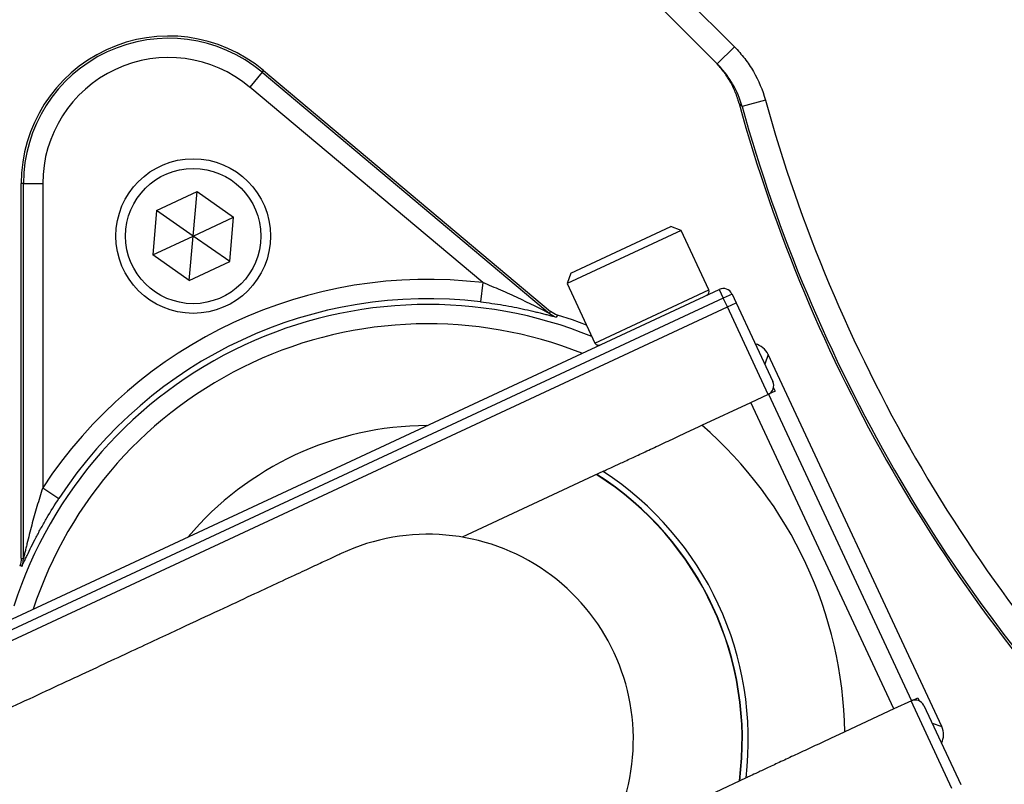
# Model space of a CAD drawing. Header units: millimetres. Extents: x 5255 to 12005, y 4675 to 12925.
# Tile 7 of 38: x 7851 to 8361, y 8108 to 8504. Entities that reach past the tile are written whole.
import ezdxf

# ---------------------------------------------------------------- set-up
doc = ezdxf.new("R2010")
doc.units = ezdxf.units.MM
doc.header["$LTSCALE"] = 5

msp = doc.modelspace()

# ---------------------------------------------------------------- linework, layer by layer
at = {"color": 7, "linetype": 'Continuous', "lineweight": 25}
for p, q in [((8189.89, 8521.26), (8221.24, 8489.92)), ((8212.4, 8481.08), (8181.05, 8512.43)), ((8221.24, 8489.92), (8212.4, 8481.08)), ((7976.86, 8476.78), (7970.44, 8469.13)), ((7976.86, 8476.78), (7977.59, 8477.66)), ((7976.86, 8476.78), (8125.59, 8351.98)), ((7977.59, 8477.66), (8126.15, 8353.01)), ((8091.08, 8367.9), (7970.44, 8469.13)), ((8225.25, 8459.06), (8223.71, 8460.52)), ((8237.29, 8462.4), (8225.25, 8459.06)), ((7853.37, 8419.2), (7852.23, 8419.2)), ((7852.23, 8225.28), (7852.23, 8419.2)), ((7853.37, 8419.2), (7863.37, 8419.2)), ((7853.37, 8225.05), (7853.37, 8419.2)), ((7863.37, 8419.2), (7863.37, 8261.72)), ((7922.3, 8405.26), (7943.23, 8415.02)), ((7941.22, 8392.01), (7943.23, 8415.02)), ((7943.23, 8415.02), (7962.15, 8401.77)), ((7922.3, 8405.26), (7920.29, 8382.25)), ((7941.22, 8392.01), (7922.3, 8405.26)), ((7941.22, 8392.01), (7962.15, 8401.77)), ((7960.14, 8378.76), (7962.15, 8401.77)), ((8136.65, 8372.8), (8188.31, 8396.89)), ((8193.63, 8394.96), (8188.31, 8396.89)), ((7920.29, 8382.25), (7941.22, 8392.01)), ((7939.21, 8369), (7941.22, 8392.01)), ((7960.14, 8378.76), (7941.22, 8392.01)), ((8193.63, 8394.96), (8134.72, 8367.49)), ((8207.99, 8364.14), (8193.63, 8394.96)), ((7939.21, 8369), (7920.29, 8382.25)), ((7939.21, 8369), (7960.14, 8378.76)), ((8136.65, 8372.8), (8134.72, 8367.49)), ((8091.08, 8367.9), (8089.88, 8357.97)), ((8134.72, 8367.49), (8149.08, 8336.67)), ((7787.41, 8165.81), (8213.37, 8364.44)), ((8213.37, 8364.44), (8215.48, 8359.91)), ((8220.02, 8362.02), (8215.48, 8359.91)), ((8220.02, 8362.02), (8222.13, 8357.49)), ((8215.48, 8359.91), (7789.52, 8161.28)), ((8217.6, 8355.38), (8215.48, 8359.91)), ((8217.6, 8355.38), (8222.13, 8357.49)), ((8222.13, 8357.49), (8241.15, 8316.71)), ((7791.63, 8156.75), (8217.6, 8355.38)), ((8129.66, 8351.1), (8129.11, 8350.08)), ((8238.73, 8310.06), (8217.6, 8355.38)), ((8328.51, 8138.17), (8238.72, 8330.73)), ((8229.82, 8305.91), (8238.88, 8310.14)), ((8242.29, 8311.72), (8238.88, 8310.14)), ((8238.88, 8310.14), (8312.84, 8151.53)), ((8241.48, 8313.45), (8242.29, 8311.72)), ((8204.47, 8294.09), (8229.82, 8305.91)), ((8303.78, 8147.31), (8229.82, 8305.91)), ((8153.58, 8270.36), (8080.37, 8236.22)), ((7863.37, 8261.72), (7871.74, 8256.25)), ((8312.84, 8151.53), (8316.25, 8153.12)), ((8316.25, 8153.12), (8317.05, 8151.39)), ((8303.78, 8147.31), (8278.42, 8135.48)), ((8312.84, 8151.53), (8303.78, 8147.31)), ((8333.82, 8106.14), (8312.69, 8151.46)), ((8319.33, 8149.04), (8338.35, 8108.26)), ((8154.33, 8077.62), (8227.54, 8111.76))]:
    msp.add_line(p, q, dxfattribs=at)
at = {"color": 8, "linetype": 'Continuous', "lineweight": 25}
for p, q in [((8149.08, 8336.67), (8207.99, 8364.14)), ((8238.72, 8330.73), (8236.92, 8325.77)), ((8323.56, 8139.98), (8328.51, 8138.17))]:
    msp.add_line(p, q, dxfattribs=at)
at = {"color": 7, "linetype": 'Continuous', "lineweight": 25, "flags": 128}
for points in [[(8125.59, 8351.98), (8125.91, 8352.57), (8126.15, 8353.01)], [(8144.78, 8345.91), (8137.41, 8348.59), (8129.66, 8351.1)], [(7852.23, 8225.28), (7852.71, 8225.18), (7853.37, 8225.05)], [(7852.57, 8221.12), (7852.22, 8221.2), (7851.44, 8221.36)]]:
    msp.add_lwpolyline(points, dxfattribs=at)
at = {"color": 7, "linetype": 'Continuous', "lineweight": 25}
for radius in [40, 35]:
    msp.add_circle((7941.22, 8392.01), radius, dxfattribs=at)
for centre, radius, start, end in [((9004.53, 8675.2), 1975, 181.37813, 261.26302), ((9004.53, 8675.2), 1971.39, 181.38065, 261.24691), ((9004.53, 8675.2), 1970, 181.38163, 261.24067), ((7928.54, 8419.2), 76.31, 50, 180), ((7928.54, 8419.2), 75.17, 50, 180), ((7928.54, 8419.2), 65.17, 50, 180), ((9004.53, 8675.2), 809.79, 195.37293, 224.62707), ((9004.53, 8675.2), 808.7, 195.50163, 224.49837), ((9004.53, 8675.2), 796.2, 195.50163, 224.49837), ((8062.72, 8131.45), 238.14, 83.1629, 146.8371), ((8206.18, 8363.3), 2, 295, 25), ((8215.48, 8359.91), 5, 25, 115), ((8062.72, 8131.45), 228.14, 83.1629, 146.8371), ((8132.02, 8359.65), 10, 230.0036, 253.1048), ((8150.9, 8337.52), 2, 205, 295), ((8236.62, 8314.6), 5, 295, 25), ((8062.72, 8131.45), 162.5, 90.1884, 139.8116), ((8062.72, 8131.45), 215.74, 1.0721, 48.9279), ((8062.72, 8131.45), 165.74, 353.1349, 56.8651), ((8062.72, 8131.45), 162.5, 352.4733, 57.5111), ((8062.72, 8131.45), 106.25, 295, 115.008), ((7843.37, 8225.05), 10, 336.8952, 359.9964), ((8314.8, 8146.93), 5, 25, 115)]:
    msp.add_arc(centre, radius, start, end, dxfattribs=at)
at = {"color": 8, "linetype": 'Continuous', "lineweight": 25}
for radius, start, end in [(225.17, 67.8805, 162.1195), (215.17, 68.2745, 161.7255), (162.67, 352.4596, 57.5404)]:
    msp.add_arc((8062.72, 8131.45), radius, start, end, dxfattribs=at)
at = {"color": 7, "linetype": 'Continuous', "lineweight": 25}
for centre, major_axis, start_param, end_param in [((8229.66, 8326.5), (3.42, 9.4), 5.497939, 6.39065), ((8319.45, 8133.95), (9.4, -3.42), 6.175721, 7.068431)]:
    msp.add_ellipse(centre, major_axis=major_axis, ratio=0.999695, start_param=start_param, end_param=end_param, dxfattribs=at)
at = {"color": 8, "linetype": 'Continuous', "lineweight": 25}
for points, knots in [([(7550.78, 8009.96), (7548.91, 8013.76), (7532.09, 8047.93), (7505.85, 8114.93), (7473.99, 8207), (7449.41, 8297.27), (7430.63, 8385.02), (7416.78, 8473.85), (7407.88, 8563.3), (7404, 8652.97), (7405.21, 8742.73), (7411.64, 8832.42), (7423.19, 8921.91), (7439.76, 9010.75), (7461.26, 9098.53), (7487.6, 9184.83), (7518.73, 9269.38), (7554.7, 9352), (7595.35, 9432.6), (7640.5, 9510.93), (7689.93, 9586.64), (7743.42, 9659.35), (7800.75, 9728.75), (7861.9, 9794.66), (7926.67, 9857.05), (7994.91, 9915.85), (8066.3, 9970.78), (8140.5, 10021.59), (8216.94, 10067.83), (8295.48, 10109.45), (8375.92, 10146.49), (8458.37, 10179.22), (8542.56, 10207.03), (8608.06, 10225.83), (8645.74, 10233.7), (8654.53, 10235.53)], [0, 0, 0, 0, 0.00447, 0.040156, 0.075735, 0.10718, 0.138726, 0.170322, 0.201917, 0.233462, 0.264907, 0.296518, 0.32823, 0.359994, 0.391758, 0.423472, 0.455084, 0.486711, 0.518437, 0.550215, 0.581993, 0.61372, 0.645347, 0.676858, 0.708467, 0.740126, 0.771785, 0.803394, 0.834904, 0.865936, 0.897063, 0.928238, 0.959412, 0.990538, 1, 1, 1, 1]), ([(8654.53, 10183.97), (8642.46, 10181.36), (8597.25, 10171.57), (8520.51, 10147.86), (8424.84, 10113.12), (8331.85, 10071.87), (8246.13, 10027.06), (8167.55, 9979.52), (8095.65, 9930.3), (8026.49, 9877.07), (7960.37, 9820.11), (7897.62, 9759.66), (7838.38, 9695.81), (7782.83, 9628.57), (7731.01, 9558.12), (7683.12, 9484.77), (7639.38, 9408.89), (7600, 9330.8), (7565.16, 9250.75), (7535, 9168.84), (7509.49, 9085.25), (7488.66, 9000.22), (7472.61, 8914.17), (7461.42, 8827.48), (7455.19, 8740.6), (7454.02, 8653.66), (7457.78, 8566.81), (7466.39, 8480.17), (7479.81, 8394.13), (7498.01, 8309.13), (7521.96, 8221.19), (7552.94, 8131.68), (7578.32, 8066.85), (7594.35, 8034.32), (7595.97, 8031.03)], [0, 0, 0, 0, 0.013492, 0.050553, 0.087654, 0.124716, 0.161658, 0.193306, 0.225053, 0.25685, 0.288647, 0.320395, 0.352043, 0.383807, 0.415672, 0.447588, 0.479504, 0.511368, 0.543132, 0.574876, 0.606721, 0.638618, 0.670514, 0.702358, 0.734102, 0.765675, 0.797349, 0.829073, 0.860798, 0.892473, 0.924047, 0.960353, 0.995996, 1, 1, 1, 1]), ([(7639.88, 8051.5), (7638.14, 8055.28), (7627.51, 8078.3), (7610.41, 8121.6), (7588.79, 8181.34), (7569.93, 8242.17), (7553.66, 8303.83), (7540, 8366.74), (7529.1, 8430.64), (7521.04, 8495.61), (7515.99, 8561.04), (7514.04, 8625.38), (7515, 8688.32), (7519.09, 8757.07), (7527.53, 8832.86), (7541.62, 8915.3), (7558.98, 8990.45), (7578.31, 9058.3), (7598.23, 9118.28), (7620.4, 9176.66), (7647.53, 9240.1), (7680.96, 9308.85), (7721.75, 9382.14), (7763.06, 9447.58), (7803.75, 9505.55), (7842.81, 9556.48), (7884.01, 9605.73), (7927.35, 9653.32), (7972.87, 9699.2), (8020.85, 9743.6), (8071.19, 9786.24), (8123.98, 9827.11), (8178.76, 9865.74), (8234.13, 9901.16), (8289.7, 9933.39), (8351.88, 9966.05), (8422.58, 9998.77), (8502.13, 10030.2), (8577.14, 10054.85), (8644.69, 10073.57), (8685.3, 10082.39), (8704.53, 10086.57)], [0, 0, 0, 0, 0.004768, 0.029092, 0.053449, 0.077805, 0.102337, 0.126868, 0.151962, 0.177056, 0.202352, 0.227648, 0.251308, 0.274968, 0.307083, 0.339224, 0.37134, 0.395873, 0.420406, 0.444009, 0.467612, 0.499602, 0.531615, 0.563604, 0.588013, 0.612423, 0.636748, 0.661073, 0.685574, 0.710075, 0.735145, 0.760216, 0.78549, 0.810763, 0.83426, 0.857758, 0.889688, 0.921647, 0.953577, 0.978017, 1, 1, 1, 1]), ([(8704.53, 10061), (8680.59, 10055.68), (8629.11, 10044.24), (8551.61, 10020.84), (8472.01, 9992.26), (8394.3, 9959.13), (8318.83, 9921.79), (8245.04, 9879.82), (8173.18, 9833.08), (8103.43, 9781.63), (8036.79, 9726.24), (7973.54, 9667.23), (7914, 9604.93), (7855.33, 9535.99), (7798.45, 9459.88), (7744.26, 9376.34), (7695.73, 9289.49), (7653.15, 9199.89), (7618.74, 9112.95), (7591.59, 9029.31), (7570.6, 8949.43), (7554.19, 8868.42), (7542.47, 8786.67), (7535.55, 8704.55), (7533.53, 8621.48), (7536.73, 8537.61), (7545.14, 8453.12), (7558.64, 8369.09), (7577.04, 8285.93), (7600.44, 8204.11), (7626.37, 8128.23), (7647.1, 8080.74), (7656.48, 8059.25)], [0, 0, 0, 0, 0.027851, 0.059905, 0.092018, 0.124134, 0.156195, 0.188143, 0.221215, 0.254397, 0.28764, 0.320887, 0.35408, 0.387158, 0.425625, 0.464216, 0.502849, 0.541441, 0.579909, 0.612067, 0.644329, 0.676639, 0.708945, 0.741196, 0.773346, 0.806462, 0.839687, 0.872972, 0.90626, 0.939495, 0.972617, 1, 1, 1, 1]), ([(7700.17, 8079.62), (7697.51, 8085.65), (7683.17, 8118.16), (7661.83, 8178.94), (7636.72, 8260.83), (7617.02, 8343.21), (7602.08, 8425.58), (7591.75, 8509.4), (7586.2, 8594.45), (7585.58, 8680.45), (7589.94, 8765.88), (7599.24, 8850.46), (7613.34, 8933.95), (7632.41, 9017.37), (7656.61, 9100.41), (7685.99, 9182.76), (7719.8, 9262.32), (7757.74, 9338.89), (7799.48, 9412.35), (7845.84, 9484.15), (7896.85, 9553.96), (7952.47, 9621.45), (8011.26, 9685.02), (8073.19, 9744.3), (8138.14, 9798.91), (8207.51, 9850.05), (8281.26, 9897.18), (8359.09, 9940), (8435.06, 9975.5), (8508.3, 10004.53), (8578.21, 10027.84), (8643.64, 10046.31), (8686.13, 10055.16), (8704.53, 10058.99)], [0, 0, 0, 0, 0.007854, 0.042348, 0.076814, 0.110199, 0.143609, 0.176994, 0.211324, 0.245682, 0.280011, 0.31378, 0.347575, 0.381343, 0.416112, 0.450909, 0.485677, 0.519126, 0.552601, 0.586049, 0.620486, 0.654951, 0.689387, 0.722583, 0.755812, 0.789006, 0.823534, 0.858101, 0.892629, 0.921152, 0.949697, 0.97822, 1, 1, 1, 1]), ([(7028.83, 8627.7), (7029.35, 8604.32), (7030.71, 8543.41), (7040.04, 8445.29), (7056.09, 8333.77), (7078.51, 8224.37), (7106.76, 8117.39), (7140.58, 8013.1), (7180.49, 7909.85), (7226.61, 7808.05), (7278.95, 7708.1), (7336.26, 7612.31), (7398.22, 7520.92), (7464.38, 7434.03), (7535.9, 7350.11), (7612.76, 7269.59), (7694.82, 7192.83), (7780.4, 7121.41), (7869.14, 7055.48), (7960.64, 6995.05), (8056.23, 6939.21), (8155.78, 6888.39), (8259.04, 6842.87), (8363.71, 6803.74), (8469.35, 6770.8), (8575.67, 6744.53), (8654.22, 6728.13), (8697.47, 6722.46), (8704.53, 6721.54)], [0, 0, 0, 0, 0.025444, 0.066294, 0.107178, 0.148028, 0.18777, 0.227542, 0.267283, 0.308182, 0.349114, 0.390012, 0.429602, 0.469223, 0.508813, 0.549545, 0.590309, 0.63104, 0.67079, 0.71057, 0.750319, 0.791226, 0.832166, 0.87307, 0.912786, 0.952533, 0.992249, 1, 1, 1, 1])]:
    msp.add_open_spline(points, degree=3, knots=knots, dxfattribs=at)
at = {"color": 7, "linetype": 'Continuous', "lineweight": 25}
for points, knots in [([(7764.31, 8109.53), (7757.7, 8123.77), (7738.61, 8164.9), (7712.85, 8235.52), (7686.73, 8320.96), (7666.49, 8408.22), (7651.96, 8496.5), (7643.25, 8585.23), (7640.29, 8674.22), (7643.14, 8763.48), (7651.86, 8852.61), (7666.4, 8940.94), (7686.63, 9027.82), (7712.41, 9113.03), (7743.76, 9196.59), (7780.63, 9278.17), (7822.78, 9357.17), (7869.84, 9433.03), (7921.62, 9505.46), (7978.07, 9574.5), (8039.11, 9639.95), (8104.35, 9701.29), (8173.29, 9758.06), (8245.56, 9810.07), (8321.16, 9857.25), (8399.94, 9899.62), (8481.51, 9936.48), (8551.79, 9963.79), (8595.33, 9976.58), (8610.32, 9980.99)], [0, 0, 0, 0, 0.020258, 0.058481, 0.096847, 0.135471, 0.173942, 0.212193, 0.250406, 0.288729, 0.327327, 0.365856, 0.404126, 0.442331, 0.480628, 0.519177, 0.55775, 0.596056, 0.634265, 0.672531, 0.711034, 0.749635, 0.787969, 0.826172, 0.864417, 0.902855, 0.941478, 0.97984, 1, 1, 1, 1]), ([(8604.53, 9967.54), (8592.66, 9964.03), (8552.54, 9952.16), (8485.98, 9926.08), (8405.28, 9889.67), (8327.17, 9847.62), (8252, 9800.63), (8180.09, 9748.85), (8111.77, 9692.49), (8047.32, 9631.78), (7986.94, 9567.07), (7930.95, 9498.61), (7879.48, 9426.54), (7832.72, 9351.2), (7790.95, 9272.86), (7754.51, 9192.12), (7723.45, 9109.35), (7697.88, 9024.86), (7677.84, 8938.74), (7663.41, 8851.34), (7654.75, 8762.96), (7651.94, 8674.31), (7654.86, 8585.79), (7663.51, 8497.81), (7677.9, 8410.52), (7697.85, 8324.25), (7723.7, 8239.52), (7749.27, 8169.39), (7768.23, 8128.5), (7774.77, 8114.4)], [0, 0, 0, 0, 0.016163, 0.054649, 0.093253, 0.131798, 0.170451, 0.208997, 0.247482, 0.286073, 0.324602, 0.363034, 0.401531, 0.440226, 0.478806, 0.517436, 0.555871, 0.594231, 0.632678, 0.671308, 0.709894, 0.748602, 0.787114, 0.82553, 0.864013, 0.902615, 0.941123, 0.979703, 1, 1, 1, 1]), ([(8221.24, 8489.92), (8223.15, 8488.01), (8224.93, 8485.98), (8228.22, 8481.71), (8229.73, 8479.46), (8233.77, 8472.52), (8235.84, 8467.61), (8237.29, 8462.4)], [0, 0, 0, 0, 0.25, 0.25, 0.5, 0.5, 1, 1, 1, 1]), ([(8223.71, 8460.52), (8223.67, 8460.67), (8223.63, 8460.8), (8223.55, 8461.07), (8223.52, 8461.2), (8223.41, 8461.58), (8223.34, 8461.84), (8223.11, 8462.58), (8222.95, 8463.08), (8222.46, 8464.55), (8222.1, 8465.52), (8220.92, 8468.4), (8220, 8470.28), (8217.93, 8473.91), (8216.77, 8475.67), (8214.18, 8479.08), (8212.75, 8480.73), (8211.15, 8482.33)], [0, 0, 0, 0, 0.015625, 0.015625, 0.03125, 0.03125, 0.0625, 0.0625, 0.125, 0.125, 0.25, 0.25, 0.5, 0.5, 0.75, 0.75, 1, 1, 1, 1]), ([(8225.25, 8459.06), (8224.09, 8463.23), (8222.43, 8467.16), (8219.19, 8472.71), (8217.98, 8474.51), (8215.35, 8477.93), (8213.93, 8479.55), (8212.4, 8481.08)], [0, 0, 0, 0, 0.5, 0.5, 0.75, 0.75, 1, 1, 1, 1]), ([(8125.59, 8351.98), (8125.59, 8351.98), (8125.46, 8352.04), (8125.07, 8352.23), (8124.81, 8352.36), (8123.99, 8352.77), (8123.34, 8353.1), (8121.35, 8354.11), (8119.93, 8354.83), (8117.05, 8356.26), (8115.58, 8356.98), (8112.62, 8358.41), (8111.12, 8359.12), (8106.59, 8361.24), (8103.53, 8362.63), (8097.34, 8365.32), (8094.22, 8366.63), (8091.08, 8367.9)], [0, 0, 0, 0, 0.03125, 0.03125, 0.0625, 0.0625, 0.125, 0.125, 0.25, 0.25, 0.375, 0.375, 0.5, 0.5, 0.75, 0.75, 1, 1, 1, 1]), ([(8089.88, 8357.97), (8093.86, 8357.49), (8097.76, 8356.93), (8103.51, 8355.95), (8105.41, 8355.6), (8109.17, 8354.87), (8111.05, 8354.49), (8114.69, 8353.69), (8116.46, 8353.28), (8119.03, 8352.66), (8119.88, 8352.46), (8121.52, 8352.04), (8122.33, 8351.84), (8123.88, 8351.43), (8124.62, 8351.24), (8126, 8350.87), (8126.64, 8350.7), (8127.77, 8350.4), (8128.24, 8350.27), (8128.92, 8350.1), (8129.11, 8350.06), (8129.11, 8350.08)], [0, 0, 0, 0, 0.25, 0.25, 0.375, 0.375, 0.5, 0.5, 0.625, 0.625, 0.6875, 0.6875, 0.75, 0.75, 0.8125, 0.8125, 0.875, 0.875, 0.9375, 0.9375, 1, 1, 1, 1]), ([(8153.58, 8270.36), (8153.76, 8270.44), (8154.02, 8270.56), (8154.71, 8270.88), (8155.13, 8271.08), (8156.61, 8271.77), (8157.9, 8272.37), (8161.02, 8273.83), (8162.82, 8274.67), (8165.81, 8276.06), (8166.86, 8276.55), (8169.06, 8277.58), (8170.21, 8278.11), (8173.75, 8279.76), (8176.24, 8280.92), (8181.47, 8283.37), (8184.23, 8284.65), (8189.83, 8287.26), (8192.69, 8288.6), (8198.52, 8291.32), (8201.52, 8292.71), (8204.47, 8294.09)], [0, 0, 0, 0, 0.0625, 0.0625, 0.125, 0.125, 0.25, 0.25, 0.375, 0.375, 0.4375, 0.4375, 0.5, 0.5, 0.625, 0.625, 0.75, 0.75, 0.875, 0.875, 1, 1, 1, 1]), ([(7863.37, 8261.72), (7862.32, 8258.49), (7861.31, 8255.26), (7859.41, 8248.8), (7858.5, 8245.56), (7857.21, 8240.73), (7856.79, 8239.12), (7855.98, 8235.92), (7855.59, 8234.33), (7855.02, 8231.99), (7854.84, 8231.22), (7854.48, 8229.69), (7854.3, 8228.94), (7853.96, 8227.48), (7853.8, 8226.78), (7853.58, 8225.87), (7853.52, 8225.59), (7853.42, 8225.18), (7853.38, 8225.04), (7853.37, 8225.05)], [0, 0, 0, 0, 0.25, 0.25, 0.5, 0.5, 0.625, 0.625, 0.75, 0.75, 0.8125, 0.8125, 0.875, 0.875, 0.9375, 0.9375, 0.96875, 0.96875, 1, 1, 1, 1]), ([(7852.57, 8221.12), (7852.59, 8221.12), (7852.68, 8221.29), (7852.98, 8221.91), (7853.19, 8222.36), (7853.68, 8223.41), (7853.96, 8224.01), (7854.57, 8225.31), (7854.89, 8226), (7855.91, 8228.14), (7856.66, 8229.68), (7858.24, 8232.86), (7859.07, 8234.48), (7860.8, 8237.78), (7861.7, 8239.46), (7863.57, 8242.82), (7864.52, 8244.5), (7867.48, 8249.54), (7869.55, 8252.9), (7871.74, 8256.25)], [0, 0, 0, 0, 0.0625, 0.0625, 0.125, 0.125, 0.1875, 0.1875, 0.25, 0.25, 0.375, 0.375, 0.5, 0.5, 0.625, 0.625, 0.75, 0.75, 1, 1, 1, 1]), ([(8017.82, 8227.74), (8016.06, 8226.92), (8012.4, 8225.21), (8006.05, 8222.25), (7997.69, 8218.35), (7986.84, 8213.29), (7973.18, 8206.92), (7957.19, 8199.47), (7937.34, 8190.21), (7912.86, 8178.8), (7883.61, 8165.16), (7849.79, 8149.39), (7811.9, 8131.72), (7770.23, 8112.29), (7720.04, 8088.89), (7660.57, 8061.15), (7591.48, 8028.94), (7543.73, 8006.67), (7519.35, 7995.3)], [0, 0, 0, 0, 0.045612, 0.09487, 0.14776, 0.204343, 0.251452, 0.300846, 0.352481, 0.40634, 0.463527, 0.523114, 0.58503, 0.649247, 0.715813, 0.806528, 0.901245, 1, 1, 1, 1]), ([(8278.42, 8135.48), (8276.94, 8134.79), (8275.45, 8134.09), (8272.48, 8132.71), (8271.01, 8132.03), (8266.65, 8129.99), (8263.78, 8128.66), (8259.57, 8126.69), (8258.17, 8126.04), (8255.43, 8124.76), (8254.1, 8124.14), (8250.19, 8122.32), (8247.7, 8121.16), (8243, 8118.96), (8240.77, 8117.92), (8236.78, 8116.07), (8235, 8115.24), (8231.9, 8113.79), (8230.58, 8113.17), (8229.08, 8112.48), (8228.66, 8112.28), (8227.97, 8111.96), (8227.71, 8111.84), (8227.54, 8111.76)], [0, 0, 0, 0, 0.0625, 0.0625, 0.125, 0.125, 0.25, 0.25, 0.3125, 0.3125, 0.375, 0.375, 0.5, 0.5, 0.625, 0.625, 0.75, 0.75, 0.875, 0.875, 0.9375, 0.9375, 1, 1, 1, 1])]:
    msp.add_open_spline(points, degree=3, knots=knots, dxfattribs=at)
for points in [[(8129.66, 8351.1), (8128.37, 8351.49), (8127.18, 8352.14), (8126.15, 8353.01)], [(7852.23, 8225.28), (7852.23, 8223.93), (7851.97, 8222.61), (7851.44, 8221.36)]]:
    msp.add_open_spline(points, degree=3, dxfattribs=at)

doc.saveas('drawing.dxf')
